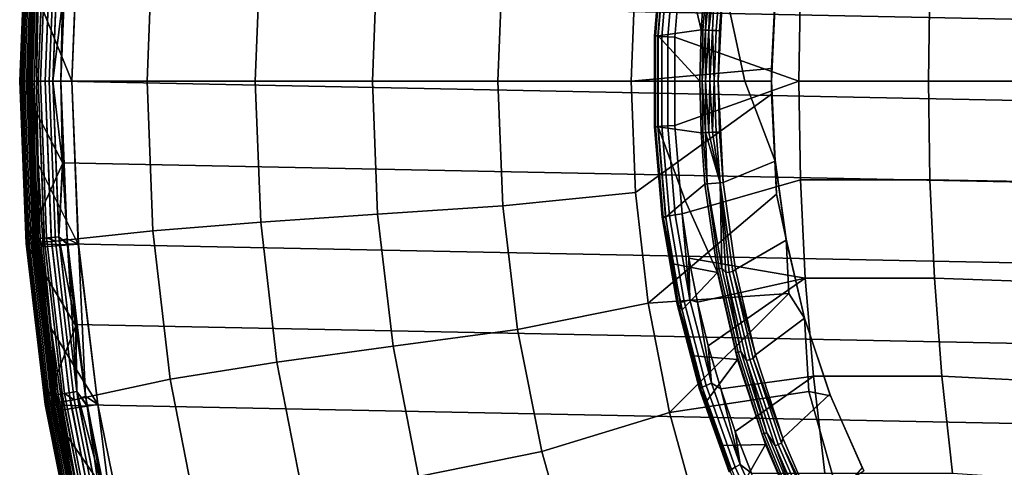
# Model space of a CAD drawing. Header units: metres. Extents: x -25 to 167, y -25 to 25.
# Tile 4 of 135: x -25 to -13.08, y -4.67 to 0.75. Entities that reach past the tile are written whole.
import ezdxf

# ---------------------------------------------------------------- set-up
doc = ezdxf.new("R2010")
doc.units = ezdxf.units.M
doc.layers.add('solid_12_061_372_XXX', color=7, linetype='CONTINUOUS')

msp = doc.modelspace()

# ---------------------------------------------------------------- linework, layer by layer
at = {"layer": 'solid_12_061_372_XXX'}
for points in [[(-24.479334, 0.992426), (-24.5, 0), (-25, 0), (-24.922924, 1.961574)], [(-25, 0, 99), (-24.922934, 1.961477, 99), (-24.922924, 1.961574), (-25, 0)], [(-24.990507, 0, 99.09697), (-24.913469, 1.960733, 99.09697), (-24.922934, 1.961477, 99), (-25, 0, 99)], [(-24.922934, 1.961477, -99.5), (-25, 0, -99.5), (-25, 0, -0.5), (-24.922934, 1.961477, -0.5)], [(-24.990507, 0, -0.403033), (-24.917181, 1.913005, -0.403033), (-24.922934, 1.961477, -0.5), (-25, 0, -0.5)], [(-24.917067, 1.912996, -99.597542), (-24.990393, 0, -99.597542), (-25, 0, -99.5), (-24.922934, 1.961477, -99.5)], [(-24.921179, 1.96133, 100.201744), (-24.99824, 0, 100.201744), (-24.889114, 0, 112.706161), (-24.812389, 1.952778, 112.706161)], [(-24.918472, 1.913104, 100.149643), (-24.991804, 0, 100.149643), (-24.99824, 0, 100.201744), (-24.921179, 1.96133, 100.201744)], [(-24.898731, 1.911588, 100.100967), (-24.972004, 0, 100.100967), (-24.991804, 0, 100.149643), (-24.918472, 1.913104, 100.149643)], [(-24.913469, 1.960733, 99.09697), (-24.990507, 0, 99.09697), (-24.962128, 0, 99.190887), (-24.885178, 1.958506, 99.190887)], [(-24.917181, 1.913005, -0.403033), (-24.990507, 0, -0.403033), (-24.962128, 0, -0.309112), (-24.888884, 1.910832, -0.309112)], [(-24.888659, 1.910815, -99.691429), (-24.961903, 0, -99.691429), (-24.990393, 0, -99.597542), (-24.917067, 1.912996, -99.597542)], [(-24.867031, 1.909154, 100.05912), (-24.94021, 0, 100.05912), (-24.972004, 0, 100.100967), (-24.898731, 1.911588, 100.100967)], [(-24.885178, 1.958506, 99.190887), (-24.962128, 0, 99.190887), (-24.915953, 0, 99.277458), (-24.839146, 1.954883, 99.277458)], [(-24.888884, 1.910832, -0.309112), (-24.962128, 0, -0.309112), (-24.915953, 0, -0.222541), (-24.842844, 1.907298, -0.222541)], [(-24.842518, 1.907273, -99.777946), (-24.915627, 0, -99.777946), (-24.961903, 0, -99.691429), (-24.888659, 1.910815, -99.691429)], [(-24.825556, 1.90597, 100.027008), (-24.898613, 0, 100.027008), (-24.94021, 0, 100.05912), (-24.867031, 1.909154, 100.05912)], [(-24.839146, 1.954883, 99.277458), (-24.915953, 0, 99.277458), (-24.853762, 0, 99.353348), (-24.777145, 1.950004, 99.353348)], [(-24.871929, 0, 112.919861), (-24.79895, 1.903928, 112.919861), (-24.812389, 1.952778, 112.706161), (-24.889114, 0, 112.706161)], [(-24.777145, 1.950004, 99.353348), (-24.853762, 0, 99.353348), (-24.777948, 0, 99.415627), (-24.701567, 1.944055, 99.415627)], [(-24.701567, 1.944055, 99.415627), (-24.777948, 0, 99.415627), (-24.691433, 0, 99.461899), (-24.615316, 1.937267, 99.461899)], [(-24.290043, 1.968971, 100), (-24.370277, 0, 100), (-24.777336, 1.004086, 100)], [(-24.674496, 1.894373, 113.330261), (-24.747108, 0, 113.330261), (-24.642164, 0, 113.5177), (-24.5662, 1.933402, 113.5177)], [(-24.615316, 1.937267, 99.461899), (-24.691433, 0, 99.461899), (-24.597546, 0, 99.490395), (-24.521719, 1.929901, 99.490395)], [(-24.5662, 1.933402, 113.5177), (-24.642164, 0, 113.5177), (-23.456743, 0, 115.189415), (-23.386978, 1.80778, 115.189415)], [(-24.521719, 1.929901, 99.490395), (-24.597546, 0, 99.490395), (-24.5, 0, 99.5), (-24.425762, 1.905886, 99.5)], [(-24.370277, 0, 99.5), (-24.29001, 1.969141, 99.5), (-24.425762, 1.905886, 99.5), (-24.5, 0, 99.5)], [(-24.421059, 1.967614, -100), (24.480122, 0.986456, -100), (24.5, 0, -100), (-24.480122, 0.986456, -100)], [(-24.370277, 0, 100), (-24.290043, 1.968971, 100), (-24.29001, 1.969141, 99.5), (-24.370277, 0, 99.5)], [(-24.842844, 1.907298, -0.222541), (-24.915953, 0, -0.222541), (-24.853762, 0, -0.146655), (-24.780836, 1.902537, -0.146655)], [(-24.78042, 1.902505, -99.85376), (-24.853346, 0, -99.85376), (-24.915627, 0, -99.777946), (-24.842518, 1.907273, -99.777946)], [(-24.777174, 1.902256, 100.006836), (-24.850088, 0, 100.006836), (-24.898613, 0, 100.027008), (-24.825556, 1.90597, 100.027008)], [(-24.79895, 1.903928, 112.919861), (-24.871929, 0, 112.919861), (-24.824265, 0, 113.129547), (-24.751425, 1.900279, 113.129547)], [(-24.780836, 1.902537, -0.146655), (-24.853762, 0, -0.146655), (-24.777948, 0, -0.084374), (-24.705244, 1.896733, -0.084374)], [(-24.704756, 1.896696, -99.915955), (-24.777458, 0, -99.915955), (-24.853346, 0, -99.85376), (-24.78042, 1.902505, -99.85376)], [(-24.777174, 1.902256, 100.006836), (-24.798246, 0, 100), (-24.850088, 0, 100.006836)], [(-24.751425, 1.900279, 113.129547), (-24.824265, 0, 113.129547), (-24.747108, 0, 113.330261), (-24.674496, 1.894373, 113.330261)], [(-24.777174, 1.902256, 100.006836), (-24.777336, 1.004086, 100), (-24.798246, 0, 100)], [(-24.705244, 1.896733, -0.084374), (-24.777948, 0, -0.084374), (-24.691433, 0, -0.038098), (-24.618982, 1.890111, -0.038098)], [(-24.618441, 1.890069, -99.962128), (-24.690887, 0, -99.962128), (-24.777458, 0, -99.915955), (-24.704756, 1.896696, -99.915955)], [(-24.618982, 1.890111, -0.038098), (-24.691433, 0, -0.038098), (-24.597546, 0, -0.009607), (-24.525372, 1.882924, -0.009607)], [(-24.524796, 1.882879, -99.990509), (-24.596968, 0, -99.990509), (-24.690887, 0, -99.962128), (-24.618441, 1.890069, -99.962128)], [(-24.525372, 1.882924, -0.009607), (-24.597546, 0, -0.009607), (-24.479334, 0.992426)], [(-24.596968, 0, -99.990509), (-24.524796, 1.882879, -99.990509), (-24.480122, 0.986456, -100), (-24.5, 0, -100)], [(-23.386978, 1.80778, 115.189415), (-23.456743, 0, 115.189415), (-22.147217, 0, 116.787193), (-22.081614, 1.703386, 116.787193)], [(-22.081614, 1.703386, 116.787193), (-22.147217, 0, 116.787193), (-20.729076, 0, 118.289413), (-20.666725, 1.606584, 118.289413)], [(-20.666725, 1.606584, 118.289413), (-20.729076, 0, 118.289413), (-19.20928, 0, 119.68869), (-19.150204, 1.505369, 119.68869)], [(-17.303917, 0.549825, 124.183983), (-17.315966, 0.549537, 124.310516), (-17.222307, 1.644611, 124.324318), (-17.210222, 1.645498, 124.198059)], [(-17.315966, 0.549537, 124.310516), (-17.306494, 0.548328, 124.437263), (-17.213118, 1.640983, 124.450775), (-17.222307, 1.644611, 124.324318)], [(-17.306494, 0.548328, 124.437263), (-17.275774, 0.546234, 124.560585), (-17.182915, 1.634719, 124.573814), (-17.213118, 1.640983, 124.450775)], [(-17.210222, 1.645498, 124.198059), (-17.177492, 1.643523, 124.076309), (-17.270693, 0.549185, 124.061302), (-17.303917, 0.549825, 124.183983)], [(-17.275774, 0.546234, 124.560585), (-17.224688, 0.543314, 124.676933), (-17.132565, 1.625999, 124.689903), (-17.182915, 1.634719, 124.573814)], [(-17.270693, 0.549185, 124.061302), (-17.177492, 1.643523, 124.076309), (-16.943066, 1.443853, 123.363548), (-16.750132, 0.622444, 122.643036)], [(-17.224688, 0.543314, 124.676933), (-17.154703, 0.539654, 124.782974), (-17.063503, 1.61507, 124.795738), (-17.132565, 1.625999, 124.689903)], [(-17.154703, 0.539654, 124.782974), (-17.067829, 0.535349, 124.875656), (-16.977816, 1.602261, 124.888199), (-17.063503, 1.61507, 124.795738)], [(-15.568143, 0, 126.17292), (-15.548352, 1.193478, 126.148834), (-16.977816, 1.602261, 124.888199), (-17.067829, 0.535349, 124.875656)], [(-19.150204, 1.505369, 119.68869), (-19.20928, 0, 119.68869), (-17.59528, 0, 120.97818), (-17.543648, 1.346952, 120.97818)], [(-16.750132, 0.622444, 122.643036), (-16.943066, 1.443853, 123.363548), (-16.705063, 1.243874, 122.650024)], [(-15.836289, 1.364813, 122.151543), (-17.543648, 1.346952, 120.97818), (-17.59528, 0, 120.97818), (-15.896178, 0.153881, 122.150223)], [(-15.836289, 1.364813, 122.151543), (-15.896178, 0.153881, 122.150223), (-15.853855, 0.953223, 122.159332)], [(-16.674837, 1.241252, 122.599915), (-16.728664, 0.621725, 122.603653), (-16.750132, 0.622444, 122.643036), (-16.705063, 1.243874, 122.650024)], [(-16.674837, 1.241252, 122.599915), (-16.696527, 0.620402, 122.57238), (-16.728664, 0.621725, 122.603653)], [(-16.674837, 1.241252, 122.599915), (-16.636494, 1.237985, 122.569687), (-16.696527, 0.620402, 122.57238)], [(-16.636494, 1.237985, 122.569687), (-16.656595, 0.618623, 122.552017), (-16.696527, 0.620402, 122.57238)], [(-16.636494, 1.237985, 122.569687), (-16.585707, 1.233316, 122.552673), (-16.656595, 0.618623, 122.552017)], [(-16.585707, 1.233316, 122.552673), (-16.612438, 0.616545, 122.544388), (-16.656595, 0.618623, 122.552017)], [(-16.585707, 1.233316, 122.552673), (-16.520704, 1.226943, 122.557808), (-16.568008, 0.614355, 122.550171), (-16.612438, 0.616545, 122.544388)], [(-16.520704, 1.226943, 122.557808), (-16.482954, 1.223022, 122.575615), (-16.527275, 0.612247, 122.568848), (-16.568008, 0.614355, 122.550171)], [(-16.221197, 0, 122.773766), (-16.542063, 0, 122.566582), (-16.482954, 1.223022, 122.575615)], [(-16.527275, 0.612247, 122.568848), (-16.482954, 1.223022, 122.575615), (-16.542063, 0, 122.566582)], [(-15.853175, 0.965309, 122.986282), (-15.897738, 0, 122.976875), (-16.221197, 0, 122.773766), (-16.482954, 1.223022, 122.575615)], [(-13.998762, 0, 127.405388), (-13.980371, 1.193224, 127.380867), (-15.548352, 1.193478, 126.148834), (-15.568143, 0, 126.17292)], [(-12.376286, 0, 128.567078), (-12.358476, 1.22069, 128.541), (-13.980371, 1.193224, 127.380867), (-13.998762, 0, 127.405388)], [(-24.370277, 0, 100), (-24.798246, 0, 100), (-24.777336, 1.004086, 100)], [(-24.597546, 0, -0.009607), (-24.5, 0), (-24.479334, 0.992426)], [(-24.480122, 0.986456, -100), (24.5, 0, -100), (24.480122, -0.986456, -100), (-24.5, 0, -100)], [(-15.896178, 0.153881, 122.150223), (-15.897308, 0, 122.150063), (-15.897738, 0, 122.976875), (-15.853175, 0.965309, 122.986282)], [(-15.853855, 0.953223, 122.159332), (-15.896178, 0.153881, 122.150223), (-15.853175, 0.965309, 122.986282)], [(-16.750132, 0.622444, 122.643036), (-16.765152, 0, 122.640709), (-17.270693, 0.549185, 124.061302)], [(-16.738003, 0, 122.594337), (-16.765152, 0, 122.640709), (-16.750132, 0.622444, 122.643036), (-16.728664, 0.621725, 122.603653)], [(-16.696527, 0.620402, 122.57238), (-16.738003, 0, 122.594337), (-16.728664, 0.621725, 122.603653)], [(-16.696527, 0.620402, 122.57238), (-16.696251, 0, 122.560509), (-16.738003, 0, 122.594337)], [(-16.656595, 0.618623, 122.552017), (-16.696251, 0, 122.560509), (-16.696527, 0.620402, 122.57238)], [(-16.656595, 0.618623, 122.552017), (-16.645258, 0, 122.543564), (-16.696251, 0, 122.560509)], [(-16.612438, 0.616545, 122.544388), (-16.645258, 0, 122.543564), (-16.656595, 0.618623, 122.552017)], [(-16.612438, 0.616545, 122.544388), (-16.591564, 0, 122.545677), (-16.645258, 0, 122.543564)], [(-16.568008, 0.614355, 122.550171), (-16.591564, 0, 122.545677), (-16.612438, 0.616545, 122.544388)], [(-16.591564, 0, 122.545677), (-16.568008, 0.614355, 122.550171), (-16.527275, 0.612247, 122.568848), (-16.542063, 0, 122.566582)], [(-17.315918, -0.550641, 124.310524), (-17.315966, 0.549537, 124.310516), (-17.303917, 0.549825, 124.183983), (-17.303869, -0.55093, 124.18399)], [(-17.306446, -0.549429, 124.437271), (-17.306494, 0.548328, 124.437263), (-17.315966, 0.549537, 124.310516), (-17.315918, -0.550641, 124.310524)], [(-17.275726, -0.547331, 124.560593), (-17.275774, 0.546234, 124.560585), (-17.306494, 0.548328, 124.437263), (-17.306446, -0.549429, 124.437271)], [(-17.303869, -0.55093, 124.18399), (-17.303917, 0.549825, 124.183983), (-17.270693, 0.549185, 124.061302), (-17.270645, -0.550288, 124.06131)], [(-17.275726, -0.547331, 124.560593), (-17.22464, -0.544406, 124.676941), (-17.224688, 0.543314, 124.676933), (-17.275774, 0.546234, 124.560585)], [(-16.750132, -0.622451, 122.643036), (-17.270645, -0.550288, 124.06131), (-17.270693, 0.549185, 124.061302), (-16.765152, 0, 122.640709)], [(-17.22464, -0.544406, 124.676941), (-17.154655, -0.540738, 124.782982), (-17.154703, 0.539654, 124.782974), (-17.224688, 0.543314, 124.676933)], [(-17.154655, -0.540738, 124.782982), (-17.067781, -0.536425, 124.875664), (-17.067829, 0.535349, 124.875656), (-17.154703, 0.539654, 124.782974)], [(-15.568143, 0, 126.17292), (-17.067829, 0.535349, 124.875656), (-17.067781, -0.536425, 124.875664)], [(-17.59528, 0, 120.97818), (-15.897308, 0, 122.150063), (-15.896178, 0.153881, 122.150223)], [(-24.479334, -0.992426), (-24.922924, -1.961574), (-25, 0)], [(-24.922934, -1.961477, 99), (-25, 0, 99), (-25, 0), (-24.922924, -1.961574)], [(-24.5, 0), (-24.479334, -0.992426), (-25, 0)], [(-24.913469, -1.960733, 99.09697), (-24.990507, 0, 99.09697), (-25, 0, 99), (-24.922934, -1.961477, 99)], [(-25, 0, -99.5), (-24.922934, -1.961477, -99.5), (-24.922934, -1.961477, -0.5), (-25, 0, -0.5)], [(-24.917181, -1.913005, -0.403033), (-24.990507, 0, -0.403033), (-25, 0, -0.5), (-24.922934, -1.961477, -0.5)], [(-24.990393, 0, -99.597542), (-24.917067, -1.912996, -99.597542), (-24.922934, -1.961477, -99.5), (-25, 0, -99.5)], [(-24.812389, -1.952778, 112.706161), (-24.889114, 0, 112.706161), (-24.99824, 0, 100.201744), (-24.921179, -1.96133, 100.201744)], [(-24.918472, -1.913104, 100.149643), (-24.921179, -1.96133, 100.201744), (-24.99824, 0, 100.201744)], [(-24.918472, -1.913104, 100.149643), (-24.99824, 0, 100.201744), (-24.991804, 0, 100.149643)], [(-24.79895, -1.903928, 112.919861), (-24.871929, 0, 112.919861), (-24.889114, 0, 112.706161), (-24.812389, -1.952778, 112.706161)], [(-24.850088, 0, 100.006836), (-24.798246, 0, 100), (-24.777336, -1.004084, 100)], [(-24.370277, 0, 100), (-24.290043, -1.968971, 100), (-24.777336, -1.004084, 100), (-24.798246, 0, 100)], [(-24.747108, 0, 113.330261), (-24.674496, -1.894373, 113.330261), (-24.5662, -1.933402, 113.5177), (-24.642164, 0, 113.5177)], [(-23.386967, -1.807939, 115.189415), (-23.456743, 0, 115.189415), (-24.642164, 0, 113.5177), (-24.5662, -1.933402, 113.5177)], [(-24.597546, 0, 99.490395), (-24.521719, -1.929901, 99.490395), (-24.425762, -1.905887, 99.5), (-24.5, 0, 99.5)], [(-24.597546, 0, -0.009607), (-24.525372, -1.882924, -0.009607), (-24.479334, -0.992426), (-24.5, 0)], [(-24.596968, 0, -99.990509), (-24.5, 0, -100), (-24.480122, -0.986456, -100)], [(-24.29001, -1.969141, 99.5), (-24.370277, 0, 99.5), (-24.5, 0, 99.5), (-24.425762, -1.905887, 99.5)], [(24.421059, -1.967614, -100), (-24.480122, -0.986456, -100), (-24.5, 0, -100), (24.480122, -0.986456, -100)], [(-24.290043, -1.968971, 100), (-24.370277, 0, 100), (-24.370277, 0, 99.5), (-24.29001, -1.969141, 99.5)], [(-22.081619, -1.703321, 116.787193), (-22.147217, 0, 116.787193), (-23.456743, 0, 115.189415), (-23.386967, -1.807939, 115.189415)], [(-22.147217, 0, 116.787193), (-22.081619, -1.703321, 116.787193), (-20.666742, -1.606358, 118.289413), (-20.729076, 0, 118.289413)], [(-19.150204, -1.505369, 119.68869), (-19.20928, 0, 119.68869), (-20.729076, 0, 118.289413), (-20.666742, -1.606358, 118.289413)], [(-19.20928, 0, 119.68869), (-19.150204, -1.505369, 119.68869), (-17.543648, -1.346952, 120.97818), (-17.59528, 0, 120.97818)], [(-17.59528, 0, 120.97818), (-17.543648, -1.346952, 120.97818), (-15.896181, -0.153689, 122.15023), (-15.897308, 0, 122.150063)], [(-16.738003, 0, 122.594337), (-16.728664, -0.621726, 122.603653), (-16.750132, -0.622451, 122.643036), (-16.765152, 0, 122.640709)], [(-15.897308, 0, 122.150063), (-15.896181, -0.153689, 122.15023), (-15.897738, 0, 122.976875)], [(-12.358476, -1.22069, 128.541), (-12.376286, 0, 128.567078), (-13.998762, 0, 127.405388), (-13.980371, -1.193225, 127.380867)], [(-24.918472, -1.913104, 100.149643), (-24.991804, 0, 100.149643), (-24.972004, 0, 100.100967), (-24.898731, -1.911588, 100.100967)], [(-24.990507, 0, 99.09697), (-24.913469, -1.960733, 99.09697), (-24.885178, -1.958506, 99.190887), (-24.962128, 0, 99.190887)], [(-24.990507, 0, -0.403033), (-24.917181, -1.913005, -0.403033), (-24.888884, -1.910832, -0.309112), (-24.962128, 0, -0.309112)], [(-24.917067, -1.912996, -99.597542), (-24.990393, 0, -99.597542), (-24.961903, 0, -99.691429), (-24.888659, -1.910815, -99.691429)], [(-24.898731, -1.911588, 100.100967), (-24.972004, 0, 100.100967), (-24.94021, 0, 100.05912), (-24.867031, -1.909154, 100.05912)], [(-24.962128, 0, 99.190887), (-24.885178, -1.958506, 99.190887), (-24.839146, -1.954883, 99.277458), (-24.915953, 0, 99.277458)], [(-24.962128, 0, -0.309112), (-24.888884, -1.910832, -0.309112), (-24.842844, -1.907298, -0.222541), (-24.915953, 0, -0.222541)], [(-24.888659, -1.910815, -99.691429), (-24.961903, 0, -99.691429), (-24.915627, 0, -99.777946), (-24.842518, -1.907273, -99.777946)], [(-24.867031, -1.909154, 100.05912), (-24.94021, 0, 100.05912), (-24.898613, 0, 100.027008), (-24.825556, -1.90597, 100.027008)], [(-24.915953, 0, 99.277458), (-24.839146, -1.954883, 99.277458), (-24.777145, -1.950004, 99.353348), (-24.853762, 0, 99.353348)], [(-24.915953, 0, -0.222541), (-24.842844, -1.907298, -0.222541), (-24.780836, -1.902537, -0.146655), (-24.853762, 0, -0.146655)], [(-24.842518, -1.907273, -99.777946), (-24.915627, 0, -99.777946), (-24.853346, 0, -99.85376), (-24.78042, -1.902505, -99.85376)], [(-24.825556, -1.90597, 100.027008), (-24.898613, 0, 100.027008), (-24.850088, 0, 100.006836), (-24.777174, -1.902256, 100.006836)], [(-24.871929, 0, 112.919861), (-24.79895, -1.903928, 112.919861), (-24.751425, -1.900279, 113.129547), (-24.824265, 0, 113.129547)], [(-24.853762, 0, 99.353348), (-24.777145, -1.950004, 99.353348), (-24.701567, -1.944055, 99.415627), (-24.777948, 0, 99.415627)], [(-24.853762, 0, -0.146655), (-24.780836, -1.902537, -0.146655), (-24.705244, -1.896733, -0.084374), (-24.777948, 0, -0.084374)], [(-24.78042, -1.902505, -99.85376), (-24.853346, 0, -99.85376), (-24.777458, 0, -99.915955), (-24.704756, -1.896696, -99.915955)], [(-24.777174, -1.902256, 100.006836), (-24.850088, 0, 100.006836), (-24.777336, -1.004084, 100)], [(-24.824265, 0, 113.129547), (-24.751425, -1.900279, 113.129547), (-24.674496, -1.894373, 113.330261), (-24.747108, 0, 113.330261)], [(-24.777948, 0, 99.415627), (-24.701567, -1.944055, 99.415627), (-24.615316, -1.937267, 99.461899), (-24.691433, 0, 99.461899)], [(-24.777948, 0, -0.084374), (-24.705244, -1.896733, -0.084374), (-24.618982, -1.890111, -0.038098), (-24.691433, 0, -0.038098)], [(-24.704756, -1.896696, -99.915955), (-24.777458, 0, -99.915955), (-24.690887, 0, -99.962128), (-24.618441, -1.890069, -99.962128)], [(-24.691433, 0, 99.461899), (-24.615316, -1.937267, 99.461899), (-24.521719, -1.929901, 99.490395), (-24.597546, 0, 99.490395)], [(-24.691433, 0, -0.038098), (-24.618982, -1.890111, -0.038098), (-24.525372, -1.882924, -0.009607), (-24.597546, 0, -0.009607)], [(-24.618441, -1.890069, -99.962128), (-24.690887, 0, -99.962128), (-24.596968, 0, -99.990509), (-24.524796, -1.882879, -99.990509)], [(-24.524796, -1.882879, -99.990509), (-24.596968, 0, -99.990509), (-24.480122, -0.986456, -100)], [(-15.568143, 0, 126.17292), (-17.067781, -0.536425, 124.875664), (-16.977816, -1.602261, 124.888199), (-15.548352, -1.193478, 126.148834)], [(-16.738003, 0, 122.594337), (-16.696527, -0.620403, 122.57238), (-16.728664, -0.621726, 122.603653)], [(-16.738003, 0, 122.594337), (-16.696251, 0, 122.560509), (-16.696527, -0.620403, 122.57238)], [(-16.696251, 0, 122.560509), (-16.656595, -0.618623, 122.552017), (-16.696527, -0.620403, 122.57238)], [(-16.696251, 0, 122.560509), (-16.645258, 0, 122.543564), (-16.656595, -0.618623, 122.552017)], [(-16.645258, 0, 122.543564), (-16.612438, -0.616546, 122.544388), (-16.656595, -0.618623, 122.552017)], [(-16.645258, 0, 122.543564), (-16.591564, 0, 122.545677), (-16.612438, -0.616546, 122.544388)], [(-16.591564, 0, 122.545677), (-16.568008, -0.614356, 122.550171), (-16.612438, -0.616546, 122.544388)], [(-16.591564, 0, 122.545677), (-16.542063, 0, 122.566582), (-16.527275, -0.612248, 122.568848), (-16.568008, -0.614356, 122.550171)], [(-16.482954, -1.223022, 122.575615), (-16.542063, 0, 122.566582), (-16.221197, 0, 122.773766), (-15.853177, -0.965284, 122.986282)], [(-16.527275, -0.612248, 122.568848), (-16.542063, 0, 122.566582), (-16.482954, -1.223022, 122.575615)], [(-15.853177, -0.965284, 122.986282), (-16.221197, 0, 122.773766), (-15.897738, 0, 122.976875)], [(-15.896181, -0.153689, 122.15023), (-15.85382, -0.953613, 122.159348), (-15.853177, -0.965284, 122.986282), (-15.897738, 0, 122.976875)], [(-13.980371, -1.193225, 127.380867), (-13.998762, 0, 127.405388), (-15.568143, 0, 126.17292), (-15.548352, -1.193478, 126.148834)], [(-17.389057, -2.686, 120.97818), (-15.836307, -1.364612, 122.151543), (-15.896181, -0.153689, 122.15023), (-17.543648, -1.346952, 120.97818)], [(-15.836307, -1.364612, 122.151543), (-15.85382, -0.953613, 122.159348), (-15.896181, -0.153689, 122.15023)], [(-17.315918, -0.550641, 124.310524), (-17.222322, -1.644612, 124.324318), (-17.213131, -1.640985, 124.450783), (-17.306446, -0.549429, 124.437271)], [(-17.303869, -0.55093, 124.18399), (-17.210236, -1.6455, 124.198059), (-17.222322, -1.644612, 124.324318), (-17.315918, -0.550641, 124.310524)], [(-17.306446, -0.549429, 124.437271), (-17.213131, -1.640985, 124.450783), (-17.182928, -1.634721, 124.573814), (-17.275726, -0.547331, 124.560593)], [(-17.210236, -1.6455, 124.198059), (-17.303869, -0.55093, 124.18399), (-17.270645, -0.550288, 124.06131), (-17.177492, -1.643522, 124.076309)], [(-17.275726, -0.547331, 124.560593), (-17.182928, -1.634721, 124.573814), (-17.132576, -1.626, 124.689911), (-17.22464, -0.544406, 124.676941)], [(-16.943001, -1.443806, 123.363365), (-17.177492, -1.643522, 124.076309), (-17.270645, -0.550288, 124.06131)], [(-16.750132, -0.622451, 122.643036), (-16.705074, -1.243765, 122.650017), (-16.943001, -1.443806, 123.363365), (-17.270645, -0.550288, 124.06131)], [(-17.22464, -0.544406, 124.676941), (-17.132576, -1.626, 124.689911), (-17.063515, -1.615071, 124.795746), (-17.154655, -0.540738, 124.782982)], [(-17.063515, -1.615071, 124.795746), (-16.977816, -1.602261, 124.888199), (-17.067781, -0.536425, 124.875664), (-17.154655, -0.540738, 124.782982)], [(-16.674837, -1.241253, 122.599915), (-16.705074, -1.243765, 122.650017), (-16.750132, -0.622451, 122.643036), (-16.728664, -0.621726, 122.603653)], [(-16.696527, -0.620403, 122.57238), (-16.674837, -1.241253, 122.599915), (-16.728664, -0.621726, 122.603653)], [(-16.656595, -0.618623, 122.552017), (-16.520704, -1.226943, 122.557808), (-16.696527, -0.620403, 122.57238)], [(-16.696527, -0.620403, 122.57238), (-16.520704, -1.226943, 122.557808), (-16.674837, -1.241253, 122.599915)], [(-16.612438, -0.616546, 122.544388), (-16.520704, -1.226943, 122.557808), (-16.656595, -0.618623, 122.552017)], [(-16.568008, -0.614356, 122.550171), (-16.520704, -1.226943, 122.557808), (-16.612438, -0.616546, 122.544388)], [(-16.568008, -0.614356, 122.550171), (-16.527275, -0.612248, 122.568848), (-16.482954, -1.223022, 122.575615), (-16.520704, -1.226943, 122.557808)], [(-15.85382, -0.953613, 122.159348), (-15.721515, -1.91121, 122.188347), (-15.719767, -1.922913, 123.01442), (-15.853177, -0.965284, 122.986282)], [(-15.836307, -1.364612, 122.151543), (-15.721515, -1.91121, 122.188347), (-15.85382, -0.953613, 122.159348)], [(-24.479334, -0.992426), (-24.419554, -1.978325), (-24.922924, -1.961574)], [(-24.290043, -1.968971, 100), (-24.7169, -2.001432, 100), (-24.777336, -1.004084, 100)], [(-24.777174, -1.902256, 100.006836), (-24.777336, -1.004084, 100), (-24.7169, -2.001432, 100)], [(-24.525372, -1.882924, -0.009607), (-24.419554, -1.978325), (-24.479334, -0.992426)], [(-24.524796, -1.882879, -99.990509), (-24.480122, -0.986456, -100), (-24.421059, -1.967614, -100)], [(24.322809, -2.943475, -100), (-24.421059, -1.967614, -100), (-24.480122, -0.986456, -100), (24.421059, -1.967614, -100)], [(-16.333742, -2.275143, 122.599663), (-16.482954, -1.223022, 122.575615), (-15.853177, -0.965284, 122.986282), (-15.719767, -1.922913, 123.01442)], [(-15.488998, -2.383704, 126.076607), (-15.548352, -1.193478, 126.148834), (-16.977816, -1.602261, 124.888199), (-16.89735, -2.139398, 124.900055)], [(-16.554768, -2.270333, 122.657867), (-16.553308, -2.314081, 122.674614), (-16.943001, -1.443806, 123.363365), (-16.705074, -1.243765, 122.650017)], [(-16.674837, -1.241253, 122.599915), (-16.531225, -2.267068, 122.623024), (-16.554768, -2.270333, 122.657867), (-16.705074, -1.243765, 122.650017)], [(-16.520704, -1.226943, 122.557808), (-16.499105, -2.261985, 122.596169), (-16.674837, -1.241253, 122.599915)], [(-16.499105, -2.261985, 122.596169), (-16.531225, -2.267068, 122.623024), (-16.674837, -1.241253, 122.599915)], [(-16.367805, -2.299552, 122.582458), (-16.520704, -1.226943, 122.557808), (-16.482954, -1.223022, 122.575615), (-16.333742, -2.275143, 122.599663)], [(-16.449852, -2.315081, 122.581261), (-16.499105, -2.261985, 122.596169), (-16.520704, -1.226943, 122.557808)], [(-16.40871, -2.30748, 122.575935), (-16.449852, -2.315081, 122.581261), (-16.520704, -1.226943, 122.557808)], [(-16.367805, -2.299552, 122.582458), (-16.40871, -2.30748, 122.575935), (-16.520704, -1.226943, 122.557808)], [(-13.92521, -2.38331, 127.307327), (-13.980371, -1.193225, 127.380867), (-15.548352, -1.193478, 126.148834), (-15.488998, -2.383704, 126.076607)], [(-12.305064, -2.438128, 128.462784), (-12.358476, -1.22069, 128.541), (-13.980371, -1.193225, 127.380867), (-13.92521, -2.38331, 127.307327)], [(-18.973339, -3.00148, 119.68869), (-17.389057, -2.686, 120.97818), (-17.543648, -1.346952, 120.97818), (-19.150204, -1.505369, 119.68869)], [(-17.389057, -2.686, 120.97818), (-15.68636, -2.56688, 122.151543), (-15.721515, -1.91121, 122.188347), (-15.836307, -1.364612, 122.151543)], [(-18.973339, -3.00148, 119.68869), (-19.150204, -1.505369, 119.68869), (-20.666742, -1.606358, 118.289413), (-20.480114, -3.203056, 118.289413)], [(-17.091875, -2.206812, 124.090233), (-17.177492, -1.643522, 124.076309), (-16.943001, -1.443806, 123.363365), (-16.553308, -2.314081, 122.674614)], [(-22.081619, -1.703321, 116.787193), (-21.885214, -3.396551, 116.787193), (-20.480114, -3.203056, 118.289413), (-20.666742, -1.606358, 118.289413)], [(-17.222322, -1.644612, 124.324318), (-17.040565, -2.694966, 124.350746), (-17.03241, -2.688473, 124.477158), (-17.213131, -1.640985, 124.450783)], [(-17.210236, -1.6455, 124.198059), (-17.027763, -2.696882, 124.224564), (-17.040565, -2.694966, 124.350746), (-17.222322, -1.644612, 124.324318)], [(-17.213131, -1.640985, 124.450783), (-17.03241, -2.688473, 124.477158), (-17.003531, -2.677588, 124.600189), (-17.182928, -1.634721, 124.573814)], [(-17.210236, -1.6455, 124.198059), (-17.177492, -1.643522, 124.076309), (-17.091875, -2.206812, 124.090233)], [(-17.210236, -1.6455, 124.198059), (-17.091875, -2.206812, 124.090233), (-17.027763, -2.696882, 124.224564)], [(-17.182928, -1.634721, 124.573814), (-17.003531, -2.677588, 124.600189), (-16.954754, -2.662622, 124.716324), (-17.132576, -1.626, 124.689911)], [(-17.132576, -1.626, 124.689911), (-16.954754, -2.662622, 124.716324), (-16.887472, -2.644003, 124.822227), (-17.063515, -1.615071, 124.795746)], [(-17.063515, -1.615071, 124.795746), (-16.887472, -2.644003, 124.822227), (-16.977816, -1.602261, 124.888199)], [(-16.887472, -2.644003, 124.822227), (-16.89735, -2.139398, 124.900055), (-16.977816, -1.602261, 124.888199)], [(-22.081619, -1.703321, 116.787193), (-23.386967, -1.807939, 115.189415), (-23.178049, -3.605121, 115.189415), (-21.885214, -3.396551, 116.787193)], [(-24.888884, -1.910832, -0.309112), (-24.669582, -3.810451, -0.309112), (-24.623949, -3.803402, -0.222541), (-24.842844, -1.907298, -0.222541)], [(-24.669359, -3.810416, -99.691429), (-24.888659, -1.910815, -99.691429), (-24.842518, -1.907273, -99.777946), (-24.623625, -3.803352, -99.777946)], [(-24.825556, -1.90597, 100.027008), (-24.606813, -3.800756, 100.027008), (-24.647921, -3.807105, 100.05912), (-24.867031, -1.909154, 100.05912)], [(-24.842844, -1.907298, -0.222541), (-24.623949, -3.803402, -0.222541), (-24.562487, -3.793909, -0.146655), (-24.780836, -1.902537, -0.146655)], [(-24.623625, -3.803352, -99.777946), (-24.842518, -1.907273, -99.777946), (-24.78042, -1.902505, -99.85376), (-24.562075, -3.793845, -99.85376)], [(-24.777174, -1.902256, 100.006836), (-24.558855, -3.793348, 100.006836), (-24.606813, -3.800756, 100.027008), (-24.825556, -1.90597, 100.027008)], [(-24.79895, -1.903928, 112.919861), (-24.812389, -1.952778, 112.706161), (-24.582689, -3.893515, 112.706161), (-24.580441, -3.796682, 112.919861)], [(-24.79895, -1.903928, 112.919861), (-24.580441, -3.796682, 112.919861), (-24.533335, -3.789406, 113.129547), (-24.751425, -1.900279, 113.129547)], [(-24.780836, -1.902537, -0.146655), (-24.562487, -3.793909, -0.146655), (-24.487562, -3.782336, -0.084374), (-24.705244, -1.896733, -0.084374)], [(-24.562075, -3.793845, -99.85376), (-24.78042, -1.902505, -99.85376), (-24.704756, -1.896696, -99.915955), (-24.487078, -3.782261, -99.915955)], [(-24.777174, -1.902256, 100.006836), (-24.7169, -2.001432, 100), (-24.61694, -2.992043, 100)], [(-24.777174, -1.902256, 100.006836), (-24.61694, -2.992043, 100), (-24.558855, -3.793348, 100.006836)], [(-24.751425, -1.900279, 113.129547), (-24.533335, -3.789406, 113.129547), (-24.457083, -3.777628, 113.330261), (-24.674496, -1.894373, 113.330261)], [(-24.705244, -1.896733, -0.084374), (-24.487562, -3.782336, -0.084374), (-24.40206, -3.76913, -0.038098), (-24.618982, -1.890111, -0.038098)], [(-24.487078, -3.782261, -99.915955), (-24.704756, -1.896696, -99.915955), (-24.618441, -1.890069, -99.962128), (-24.401522, -3.769046, -99.962128)], [(-24.674496, -1.894373, 113.330261), (-24.457083, -3.777628, 113.330261), (-24.338778, -3.854882, 113.5177), (-24.5662, -1.933402, 113.5177)], [(-24.618982, -1.890111, -0.038098), (-24.40206, -3.76913, -0.038098), (-24.309273, -3.754798, -0.009607), (-24.525372, -1.882924, -0.009607)], [(-24.401522, -3.769046, -99.962128), (-24.618441, -1.890069, -99.962128), (-24.524796, -1.882879, -99.990509), (-24.308701, -3.754709, -99.990509)], [(-23.386967, -1.807939, 115.189415), (-24.5662, -1.933402, 113.5177), (-24.338778, -3.854882, 113.5177), (-23.178049, -3.605121, 115.189415)], [(-24.525372, -1.882924, -0.009607), (-24.309273, -3.754798, -0.009607), (-24.419554, -1.978325)], [(-24.524796, -1.882879, -99.990509), (-24.421059, -1.967614, -100), (-24.322809, -2.943475, -100)], [(-24.524796, -1.882879, -99.990509), (-24.322809, -2.943475, -100), (-24.308701, -3.754709, -99.990509)], [(-24.294708, -3.847904, 99.490395), (-24.201902, -3.810213, 99.5), (-24.425762, -1.905887, 99.5), (-24.521719, -1.929901, 99.490395)], [(-24.29001, -1.969141, 99.5), (-24.425762, -1.905887, 99.5), (-24.201902, -3.810213, 99.5)], [(-24.917067, -1.912996, -99.597542), (-24.697515, -3.814765, -99.597542), (-24.922934, -1.961477, -99.5)], [(-24.917181, -1.913005, -0.403033), (-24.922934, -1.961477, -0.5), (-24.69763, -3.814783, -0.403033)], [(-24.682833, -3.909377, 99.09697), (-24.913469, -1.960733, 99.09697), (-24.922934, -1.961477, 99), (-24.692209, -3.910861, 99)], [(-24.692209, -3.910861, 99), (-24.922934, -1.961477, 99), (-24.922924, -1.961574), (-24.692198, -3.910898)], [(-24.922934, -1.961477, -99.5), (-24.692209, -3.910862, -99.5), (-24.692209, -3.910862, -0.5), (-24.922934, -1.961477, -0.5)], [(-24.69763, -3.814783, -0.403033), (-24.922934, -1.961477, -0.5), (-24.692209, -3.910862, -0.5)], [(-24.697515, -3.814765, -99.597542), (-24.692209, -3.910862, -99.5), (-24.922934, -1.961477, -99.5)], [(-24.32066, -2.957697), (-24.692198, -3.910898), (-24.922924, -1.961574)], [(-24.419554, -1.978325), (-24.32066, -2.957697), (-24.922924, -1.961574)], [(-24.918472, -1.913104, 100.149643), (-24.69891, -3.814981, 100.149643), (-24.921179, -1.96133, 100.201744)], [(-24.921179, -1.96133, 100.201744), (-24.690472, -3.91057, 100.201744), (-24.582689, -3.893515, 112.706161), (-24.812389, -1.952778, 112.706161)], [(-24.69891, -3.814981, 100.149643), (-24.690472, -3.91057, 100.201744), (-24.921179, -1.96133, 100.201744)], [(-24.898731, -1.911588, 100.100967), (-24.679344, -3.811959, 100.100967), (-24.69891, -3.814981, 100.149643), (-24.918472, -1.913104, 100.149643)], [(-24.917181, -1.913005, -0.403033), (-24.69763, -3.814783, -0.403033), (-24.669582, -3.810451, -0.309112), (-24.888884, -1.910832, -0.309112)], [(-24.888659, -1.910815, -99.691429), (-24.669359, -3.810416, -99.691429), (-24.697515, -3.814765, -99.597542), (-24.917067, -1.912996, -99.597542)], [(-24.913469, -1.960733, 99.09697), (-24.682833, -3.909377, 99.09697), (-24.654802, -3.904937, 99.190887), (-24.885178, -1.958506, 99.190887)], [(-24.867031, -1.909154, 100.05912), (-24.647921, -3.807105, 100.05912), (-24.679344, -3.811959, 100.100967), (-24.898731, -1.911588, 100.100967)], [(-24.885178, -1.958506, 99.190887), (-24.654802, -3.904937, 99.190887), (-24.609196, -3.897714, 99.277458), (-24.839146, -1.954883, 99.277458)], [(-24.839146, -1.954883, 99.277458), (-24.609196, -3.897714, 99.277458), (-24.547771, -3.887985, 99.353348), (-24.777145, -1.950004, 99.353348)], [(-24.777145, -1.950004, 99.353348), (-24.547771, -3.887985, 99.353348), (-24.472891, -3.876125, 99.415627), (-24.701567, -1.944055, 99.415627)], [(-24.290043, -1.968971, 100), (-24.054447, -3.910663, 100), (-24.61694, -2.992043, 100), (-24.7169, -2.001432, 100)], [(-24.701567, -1.944055, 99.415627), (-24.472891, -3.876125, 99.415627), (-24.38744, -3.862591, 99.461899), (-24.615316, -1.937267, 99.461899)], [(-24.615316, -1.937267, 99.461899), (-24.38744, -3.862591, 99.461899), (-24.294708, -3.847904, 99.490395), (-24.521719, -1.929901, 99.490395)], [(24.185375, -3.914038, -100), (-24.322809, -2.943475, -100), (-24.421059, -1.967614, -100), (24.322809, -2.943475, -100)], [(-24.309273, -3.754798, -0.009607), (-24.32066, -2.957697), (-24.419554, -1.978325)], [(-24.290043, -1.968971, 100), (-24.29001, -1.969141, 99.5), (-24.054407, -3.910892, 99.5), (-24.054447, -3.910663, 100)], [(-24.054407, -3.910892, 99.5), (-24.29001, -1.969141, 99.5), (-24.201902, -3.810213, 99.5)], [(-16.091944, -3.310051, 122.640343), (-16.333742, -2.275143, 122.599663), (-15.719767, -1.922913, 123.01442), (-15.498384, -2.865079, 123.06105)], [(-15.721515, -1.91121, 122.188347), (-15.497599, -2.866333, 122.237343), (-15.498384, -2.865079, 123.06105), (-15.719767, -1.922913, 123.01442)], [(-15.68636, -2.56688, 122.151543), (-15.497599, -2.866333, 122.237343), (-15.721515, -1.91121, 122.188347)], [(-16.89735, -2.139398, 124.900055), (-16.792812, -2.672455, 124.916557), (-15.488998, -2.383704, 126.076607)], [(-16.887472, -2.644003, 124.822227), (-16.792812, -2.672455, 124.916557), (-16.89735, -2.139398, 124.900055)], [(-16.553308, -2.314081, 122.674614), (-16.980238, -2.765988, 124.109673), (-17.091875, -2.206812, 124.090233)], [(-17.027763, -2.696882, 124.224564), (-17.091875, -2.206812, 124.090233), (-16.980238, -2.765988, 124.109673)], [(-16.499105, -2.261985, 122.596169), (-16.269503, -3.269168, 122.634743), (-16.301098, -3.276549, 122.661682), (-16.531225, -2.267068, 122.623024)], [(-16.449852, -2.315081, 122.581261), (-16.269503, -3.269168, 122.634743), (-16.499105, -2.261985, 122.596169)], [(-16.553308, -2.314081, 122.674614), (-16.30735, -3.367215, 122.716339), (-16.842815, -3.319847, 124.134804), (-16.980238, -2.765988, 124.109673)], [(-16.792812, -2.672455, 124.916557), (-16.664429, -3.200413, 124.937881), (-15.488998, -2.383704, 126.076607)], [(-16.512503, -3.722153, 124.964249), (-15.390265, -3.567423, 125.956459), (-15.488998, -2.383704, 126.076607), (-16.664429, -3.200413, 124.937881)], [(-16.531225, -2.267068, 122.623024), (-16.301098, -3.276549, 122.661682), (-16.324306, -3.28127, 122.696579), (-16.554768, -2.270333, 122.657867)], [(-16.554768, -2.270333, 122.657867), (-16.324306, -3.28127, 122.696579), (-16.553308, -2.314081, 122.674614)], [(-16.324306, -3.28127, 122.696579), (-16.30735, -3.367215, 122.716339), (-16.553308, -2.314081, 122.674614)], [(-16.40871, -2.30748, 122.575935), (-16.159206, -3.36526, 122.617943), (-16.199503, -3.376439, 122.623405), (-16.449852, -2.315081, 122.581261)], [(-16.449852, -2.315081, 122.581261), (-16.199503, -3.376439, 122.623405), (-16.269503, -3.269168, 122.634743)], [(-16.367805, -2.299552, 122.582458), (-16.119184, -3.353588, 122.624321), (-16.159206, -3.36526, 122.617943), (-16.40871, -2.30748, 122.575935)], [(-16.367805, -2.299552, 122.582458), (-16.333742, -2.275143, 122.599663), (-16.091944, -3.310051, 122.640343)], [(-16.367805, -2.299552, 122.582458), (-16.091944, -3.310051, 122.640343), (-16.119184, -3.353588, 122.624321)], [(-13.833447, -3.567102, 127.184975), (-13.92521, -2.38331, 127.307327), (-15.488998, -2.383704, 126.076607), (-15.390265, -3.567423, 125.956459)], [(-12.216215, -3.649039, 128.332672), (-12.305064, -2.438128, 128.462784), (-13.92521, -2.38331, 127.307327), (-13.833447, -3.567102, 127.184975)], [(-17.389057, -2.686, 120.97818), (-17.132412, -4.009284, 120.97818), (-15.68636, -2.56688, 122.151543)], [(-17.132412, -4.009284, 120.97818), (-15.445274, -3.754233, 122.151543), (-15.497599, -2.866333, 122.237343), (-15.68636, -2.56688, 122.151543)], [(-18.679771, -4.479128, 119.68869), (-17.132412, -4.009284, 120.97818), (-17.389057, -2.686, 120.97818), (-18.973339, -3.00148, 119.68869)], [(-17.040565, -2.694966, 124.350746), (-16.768839, -3.725099, 124.394669), (-16.762234, -3.715787, 124.520996), (-17.03241, -2.688473, 124.477158)], [(-17.027763, -2.696882, 124.224564), (-16.754961, -3.728037, 124.268616), (-16.768839, -3.725099, 124.394669), (-17.040565, -2.694966, 124.350746)], [(-17.03241, -2.688473, 124.477158), (-16.762234, -3.715787, 124.520996), (-16.735336, -3.700368, 124.64399), (-17.003531, -2.677588, 124.600189)], [(-17.027763, -2.696882, 124.224564), (-16.980238, -2.765988, 124.109673), (-16.842815, -3.319847, 124.134804)], [(-17.027763, -2.696882, 124.224564), (-16.842815, -3.319847, 124.134804), (-16.754961, -3.728037, 124.268616)], [(-17.003531, -2.677588, 124.600189), (-16.735336, -3.700368, 124.64399), (-16.688915, -3.679282, 124.760139), (-16.954754, -2.662622, 124.716324)], [(-16.954754, -2.662622, 124.716324), (-16.688915, -3.679282, 124.760139), (-16.624298, -3.653134, 124.866112), (-16.887472, -2.644003, 124.822227)], [(-16.887472, -2.644003, 124.822227), (-16.624298, -3.653134, 124.866112), (-16.792812, -2.672455, 124.916557)], [(-16.624298, -3.653134, 124.866112), (-16.664429, -3.200413, 124.937881), (-16.792812, -2.672455, 124.916557)], [(-24.32066, -2.957697), (-24.182653, -3.930542), (-24.692198, -3.910898)], [(24.008224, -4.881725, -100), (-24.185375, -3.914038, -100), (-24.322809, -2.943475, -100), (24.185375, -3.914038, -100)], [(-24.308701, -3.754709, -99.990509), (-24.322809, -2.943475, -100), (-24.185375, -3.914038, -100)], [(-24.309273, -3.754798, -0.009607), (-24.182653, -3.930542), (-24.32066, -2.957697)], [(-15.759277, -4.3198, 122.697334), (-16.091944, -3.310051, 122.640343), (-15.498384, -2.865079, 123.06105), (-15.190438, -3.784256, 123.125763)], [(-15.181818, -3.805338, 122.305771), (-15.190438, -3.784256, 123.125763), (-15.498384, -2.865079, 123.06105), (-15.497599, -2.866333, 122.237343)], [(-15.445274, -3.754233, 122.151543), (-15.181818, -3.805338, 122.305771), (-15.497599, -2.866333, 122.237343)], [(-24.054447, -3.910663, 100), (-24.477453, -3.975919, 100), (-24.61694, -2.992043, 100)], [(-24.558855, -3.793348, 100.006836), (-24.61694, -2.992043, 100), (-24.477453, -3.975919, 100)], [(-18.679771, -4.479128, 119.68869), (-18.973339, -3.00148, 119.68869), (-20.480114, -3.203056, 118.289413), (-20.170313, -4.780489, 118.289413)], [(-21.885214, -3.396551, 116.787193), (-21.559168, -5.069661, 116.787193), (-20.170313, -4.780489, 118.289413), (-20.480114, -3.203056, 118.289413)], [(-16.624298, -3.653134, 124.866112), (-16.512503, -3.722153, 124.964249), (-16.664429, -3.200413, 124.937881)], [(-16.754961, -3.728037, 124.268616), (-16.842815, -3.319847, 124.134804), (-16.30735, -3.367215, 122.716339), (-16.679914, -3.867167, 124.16584)], [(-16.301098, -3.276549, 122.661682), (-15.986234, -4.262208, 122.715553), (-16.008989, -4.268351, 122.750526), (-16.324306, -3.28127, 122.696579)], [(-16.324306, -3.28127, 122.696579), (-16.008989, -4.268351, 122.750526), (-16.30735, -3.367215, 122.716339)], [(-16.269503, -3.269168, 122.634743), (-15.955355, -4.252584, 122.688492), (-15.986234, -4.262208, 122.715553), (-16.301098, -3.276549, 122.661682)], [(-16.199503, -3.376439, 122.623405), (-15.955355, -4.252584, 122.688492), (-16.269503, -3.269168, 122.634743)], [(-16.119184, -3.353588, 122.624321), (-16.091944, -3.310051, 122.640343), (-15.759277, -4.3198, 122.697334)], [(-21.885214, -3.396551, 116.787193), (-23.178049, -3.605121, 115.189415), (-22.831234, -5.380856, 115.189415), (-21.559168, -5.069661, 116.787193)], [(-16.30735, -3.367215, 122.716339), (-15.968984, -4.394735, 122.774841), (-16.491909, -4.406756, 124.203011), (-16.679914, -3.867167, 124.16584)], [(-16.008989, -4.268351, 122.750526), (-15.968984, -4.394735, 122.774841), (-16.30735, -3.367215, 122.716339)], [(-16.159206, -3.36526, 122.617943), (-15.815805, -4.395609, 122.676796), (-15.854943, -4.410268, 122.682465), (-16.199503, -3.376439, 122.623405)], [(-16.199503, -3.376439, 122.623405), (-15.854943, -4.410268, 122.682465), (-15.955355, -4.252584, 122.688492)], [(-16.119184, -3.353588, 122.624321), (-15.776998, -4.380293, 122.682968), (-15.815805, -4.395609, 122.676796), (-16.159206, -3.36526, 122.617943)], [(-16.119184, -3.353588, 122.624321), (-15.759277, -4.3198, 122.697334), (-15.776998, -4.380293, 122.682968)], [(-16.512503, -3.722153, 124.964249), (-16.337427, -4.236499, 124.995872), (-15.390265, -3.567423, 125.956459)], [(-16.337427, -4.236499, 124.995872), (-16.139679, -4.742255, 125.033012), (-15.252431, -4.741373, 125.788727), (-15.390265, -3.567423, 125.956459)], [(-13.705335, -4.741439, 127.01416), (-13.833447, -3.567102, 127.184975), (-15.390265, -3.567423, 125.956459), (-15.252431, -4.741373, 125.788727)], [(-12.092171, -4.850137, 128.151031), (-12.216215, -3.649039, 128.332672), (-13.833447, -3.567102, 127.184975), (-13.705335, -4.741439, 127.01416)], [(-23.178049, -3.605121, 115.189415), (-24.338778, -3.854882, 113.5177), (-23.9613, -5.752596, 113.5177), (-22.831234, -5.380856, 115.189415)], [(-16.735336, -3.700368, 124.64399), (-16.381063, -4.695264, 124.706711), (-16.337753, -4.668239, 124.82283), (-16.688915, -3.679282, 124.760139)], [(-16.688915, -3.679282, 124.760139), (-16.337753, -4.668239, 124.82283), (-16.276653, -4.634786, 124.928833), (-16.624298, -3.653134, 124.866112)], [(-16.624298, -3.653134, 124.866112), (-16.276653, -4.634786, 124.928833), (-16.512503, -3.722153, 124.964249)], [(-24.679344, -3.811959, 100.100967), (-24.315126, -5.689959, 100.100967), (-24.334404, -5.69447, 100.149643), (-24.69891, -3.814981, 100.149643)], [(-24.69763, -3.814783, -0.403033), (-24.333143, -5.694175, -0.403033), (-24.30551, -5.687708, -0.309112), (-24.669582, -3.810451, -0.309112)], [(-24.669359, -3.810416, -99.691429), (-24.30529, -5.687657, -99.691429), (-24.333031, -5.694149, -99.597542), (-24.697515, -3.814765, -99.597542)], [(-24.647921, -3.807105, 100.05912), (-24.284168, -5.682714, 100.05912), (-24.315126, -5.689959, 100.100967), (-24.679344, -3.811959, 100.100967)], [(-24.669582, -3.810451, -0.309112), (-24.30551, -5.687708, -0.309112), (-24.26055, -5.677187, -0.222541), (-24.623949, -3.803402, -0.222541)], [(-24.30529, -5.687657, -99.691429), (-24.669359, -3.810416, -99.691429), (-24.623625, -3.803352, -99.777946), (-24.260231, -5.677113, -99.777946)], [(-24.606813, -3.800756, 100.027008), (-24.243666, -5.673236, 100.027008), (-24.284168, -5.682714, 100.05912), (-24.647921, -3.807105, 100.05912)], [(-24.623949, -3.803402, -0.222541), (-24.26055, -5.677187, -0.222541), (-24.199993, -5.663017, -0.146655), (-24.562487, -3.793909, -0.146655)], [(-24.260231, -5.677113, -99.777946), (-24.623625, -3.803352, -99.777946), (-24.562075, -3.793845, -99.85376), (-24.199589, -5.662922, -99.85376)], [(-24.558855, -3.793348, 100.006836), (-24.196417, -5.66218, 100.006836), (-24.243666, -5.673236, 100.027008), (-24.606813, -3.800756, 100.027008)], [(-24.580441, -3.796682, 112.919861), (-24.582689, -3.893515, 112.706161), (-24.201427, -5.810246, 112.706161), (-24.217684, -5.667156, 112.919861)], [(-24.580441, -3.796682, 112.919861), (-24.217684, -5.667156, 112.919861), (-24.171272, -5.656296, 113.129547), (-24.533335, -3.789406, 113.129547)], [(-24.562487, -3.793909, -0.146655), (-24.199993, -5.663017, -0.146655), (-24.126175, -5.645742, -0.084374), (-24.487562, -3.782336, -0.084374)], [(-24.199589, -5.662922, -99.85376), (-24.562075, -3.793845, -99.85376), (-24.487078, -3.782261, -99.915955), (-24.125698, -5.645631, -99.915955)], [(-24.558855, -3.793348, 100.006836), (-24.477453, -3.975919, 100), (-24.298101, -4.95437, 100)], [(-24.558855, -3.793348, 100.006836), (-24.298101, -4.95437, 100), (-24.196417, -5.66218, 100.006836)], [(-24.533335, -3.789406, 113.129547), (-24.171272, -5.656296, 113.129547), (-24.096146, -5.638715, 113.330261), (-24.457083, -3.777628, 113.330261)], [(-24.487562, -3.782336, -0.084374), (-24.126175, -5.645742, -0.084374), (-24.041935, -5.626029, -0.038098), (-24.40206, -3.76913, -0.038098)], [(-24.125698, -5.645631, -99.915955), (-24.487078, -3.782261, -99.915955), (-24.401522, -3.769046, -99.962128), (-24.041405, -5.625906, -99.962128)], [(-24.457083, -3.777628, 113.330261), (-24.096146, -5.638715, 113.330261), (-23.9613, -5.752596, 113.5177), (-24.338778, -3.854882, 113.5177)], [(-24.40206, -3.76913, -0.038098), (-24.041935, -5.626029, -0.038098), (-23.950518, -5.604637, -0.009607), (-24.309273, -3.754798, -0.009607)], [(-24.041405, -5.625906, -99.962128), (-24.401522, -3.769046, -99.962128), (-24.308701, -3.754709, -99.990509), (-23.949955, -5.604506, -99.990509)], [(-24.309273, -3.754798, -0.009607), (-23.950518, -5.604637, -0.009607), (-24.182653, -3.930542)], [(-24.308701, -3.754709, -99.990509), (-24.185375, -3.914038, -100), (-24.008224, -4.881725, -100)], [(-24.308701, -3.754709, -99.990509), (-24.008224, -4.881725, -100), (-23.949955, -5.604506, -99.990509)], [(-23.917913, -5.742183, 99.490395), (-23.828304, -5.697515, 99.5), (-24.201902, -3.810213, 99.5), (-24.294708, -3.847904, 99.490395)], [(-24.054407, -3.910892, 99.5), (-24.201902, -3.810213, 99.5), (-23.828304, -5.697515, 99.5)], [(-17.132412, -4.009284, 120.97818), (-16.775221, -5.309038, 120.97818), (-15.11445, -4.919774, 122.151543), (-15.445274, -3.754233, 122.151543)], [(-16.768839, -3.725099, 124.394669), (-16.409889, -4.727141, 124.457611), (-16.40534, -4.715087, 124.583801), (-16.762234, -3.715787, 124.520996)], [(-16.754961, -3.728037, 124.268616), (-16.394585, -4.731082, 124.331757), (-16.409889, -4.727141, 124.457611), (-16.768839, -3.725099, 124.394669)], [(-16.762234, -3.715787, 124.520996), (-16.40534, -4.715087, 124.583801), (-16.381063, -4.695264, 124.706711), (-16.735336, -3.700368, 124.64399)], [(-16.754961, -3.728037, 124.268616), (-16.679914, -3.867167, 124.16584), (-16.491909, -4.406756, 124.203011)], [(-16.754961, -3.728037, 124.268616), (-16.491909, -4.406756, 124.203011), (-16.394585, -4.731082, 124.331757)], [(-16.276653, -4.634786, 124.928833), (-16.337427, -4.236499, 124.995872), (-16.512503, -3.722153, 124.964249)], [(-15.338083, -5.296608, 122.770164), (-15.759277, -4.3198, 122.697334), (-15.190438, -3.784256, 123.125763), (-14.798201, -4.672344, 123.20797)], [(-15.445274, -3.754233, 122.151543), (-15.11445, -4.919774, 122.151543), (-14.778217, -4.71139, 122.393036), (-15.181818, -3.805338, 122.305771)], [(-14.778217, -4.71139, 122.393036), (-14.798201, -4.672344, 123.20797), (-15.190438, -3.784256, 123.125763), (-15.181818, -3.805338, 122.305771)], [(-24.69891, -3.814981, 100.149643), (-24.334404, -5.69447, 100.149643), (-24.690472, -3.91057, 100.201744)], [(-24.69763, -3.814783, -0.403033), (-24.692209, -3.910862, -0.5), (-24.333143, -5.694175, -0.403033)], [(-24.697515, -3.814765, -99.597542), (-24.333031, -5.694149, -99.597542), (-24.692209, -3.910862, -99.5)], [(-24.300018, -5.833918, 99.09697), (-24.682833, -3.909377, 99.09697), (-24.692209, -3.910861, 99), (-24.309248, -5.836133, 99)], [(-24.309248, -5.836133, 99), (-24.692209, -3.910861, 99), (-24.692198, -3.910898), (-24.309261, -5.836058)], [(-24.692209, -3.910862, -99.5), (-24.309248, -5.836134, -99.5), (-24.309248, -5.836134, -0.5), (-24.692209, -3.910862, -0.5)], [(-24.333143, -5.694175, -0.403033), (-24.692209, -3.910862, -0.5), (-24.309248, -5.836134, -0.5)], [(-24.333031, -5.694149, -99.597542), (-24.309248, -5.836134, -99.5), (-24.692209, -3.910862, -99.5)], [(-24.005032, -4.898848), (-24.309261, -5.836058), (-24.692198, -3.910898)], [(-24.182653, -3.930542), (-24.005032, -4.898848), (-24.692198, -3.910898)], [(-24.690472, -3.91057, 100.201744), (-24.307541, -5.835702, 100.201744), (-24.201427, -5.810246, 112.706161), (-24.582689, -3.893515, 112.706161)], [(-24.334404, -5.69447, 100.149643), (-24.307541, -5.835702, 100.201744), (-24.690472, -3.91057, 100.201744)], [(-24.682833, -3.909377, 99.09697), (-24.300018, -5.833918, 99.09697), (-24.272421, -5.827293, 99.190887), (-24.654802, -3.904937, 99.190887)], [(-24.654802, -3.904937, 99.190887), (-24.272421, -5.827293, 99.190887), (-24.227524, -5.816514, 99.277458), (-24.609196, -3.897714, 99.277458)], [(-24.609196, -3.897714, 99.277458), (-24.227524, -5.816514, 99.277458), (-24.167049, -5.801995, 99.353348), (-24.547771, -3.887985, 99.353348)], [(-24.547771, -3.887985, 99.353348), (-24.167049, -5.801995, 99.353348), (-24.093332, -5.784297, 99.415627), (-24.472891, -3.876125, 99.415627)], [(-24.054447, -3.910663, 100), (-23.661968, -5.830782, 100), (-24.298101, -4.95437, 100), (-24.477453, -3.975919, 100)], [(-24.472891, -3.876125, 99.415627), (-24.093332, -5.784297, 99.415627), (-24.009207, -5.764101, 99.461899), (-24.38744, -3.862591, 99.461899)], [(-24.38744, -3.862591, 99.461899), (-24.009207, -5.764101, 99.461899), (-23.917913, -5.742183, 99.490395), (-24.294708, -3.847904, 99.490395)], [(23.791313, -5.846748, -100), (-24.008224, -4.881725, -100), (-24.185375, -3.914038, -100), (24.008224, -4.881725, -100)], [(-23.950518, -5.604637, -0.009607), (-24.005032, -4.898848), (-24.182653, -3.930542)], [(-24.054447, -3.910663, 100), (-24.054407, -3.910892, 99.5), (-23.661943, -5.830927, 99.5), (-23.661968, -5.830782, 100)], [(-23.661943, -5.830927, 99.5), (-24.054407, -3.910892, 99.5), (-23.828304, -5.697515, 99.5)], [(-18.271309, -5.929227, 119.68869), (-16.775221, -5.309038, 120.97818), (-17.132412, -4.009284, 120.97818), (-18.679771, -4.479128, 119.68869)], [(-16.276653, -4.634786, 124.928833), (-16.139679, -4.742255, 125.033012), (-16.337427, -4.236499, 124.995872)], [(-15.986234, -4.262208, 122.715553), (-15.589085, -5.21677, 122.784157), (-15.611268, -5.22429, 122.819229), (-16.008989, -4.268351, 122.750526)], [(-16.008989, -4.268351, 122.750526), (-15.611268, -5.22429, 122.819229), (-15.968984, -4.394735, 122.774841)], [(-15.955355, -4.252584, 122.688492), (-15.559109, -5.204977, 122.756935), (-15.589085, -5.21677, 122.784157), (-15.986234, -4.262208, 122.715553)], [(-15.854943, -4.410268, 122.682465), (-15.559109, -5.204977, 122.756935), (-15.955355, -4.252584, 122.688492)], [(-16.394585, -4.731082, 124.331757), (-16.491909, -4.406756, 124.203011), (-15.968984, -4.394735, 122.774841), (-16.279249, -4.937393, 124.246582)], [(-15.968984, -4.394735, 122.774841), (-15.540591, -5.388728, 122.849655), (-16.04249, -5.45783, 124.296844), (-16.279249, -4.937393, 124.246582)], [(-15.611268, -5.22429, 122.819229), (-15.540591, -5.388728, 122.849655), (-15.968984, -4.394735, 122.774841)], [(-15.815805, -4.395609, 122.676796), (-15.381499, -5.390012, 122.751923), (-15.419171, -5.408023, 122.757835), (-15.854943, -4.410268, 122.682465)], [(-15.854943, -4.410268, 122.682465), (-15.419171, -5.408023, 122.757835), (-15.559109, -5.204977, 122.756935)], [(-15.776998, -4.380293, 122.682968), (-15.344223, -5.371187, 122.757828), (-15.381499, -5.390012, 122.751923), (-15.815805, -4.395609, 122.676796)], [(-15.776998, -4.380293, 122.682968), (-15.759277, -4.3198, 122.697334), (-15.338083, -5.296608, 122.770164)], [(-15.776998, -4.380293, 122.682968), (-15.338083, -5.296608, 122.770164), (-15.344223, -5.371187, 122.757828)], [(-18.271309, -5.929227, 119.68869), (-18.679771, -4.479128, 119.68869), (-20.170313, -4.780489, 118.289413), (-19.739204, -6.329172, 118.289413)], [(-16.337753, -4.668239, 124.82283), (-15.904767, -5.621998, 124.906288), (-15.848, -5.581505, 125.012245), (-16.276653, -4.634786, 124.928833)], [(-16.276653, -4.634786, 124.928833), (-15.848, -5.581505, 125.012245), (-16.139679, -4.742255, 125.033012)], [(-16.381063, -4.695264, 124.706711), (-15.944235, -5.654754, 124.790276), (-15.904767, -5.621998, 124.906288), (-16.337753, -4.668239, 124.82283)]]:
    msp.add_3dface(points, dxfattribs=at)

doc.saveas('drawing.dxf')
